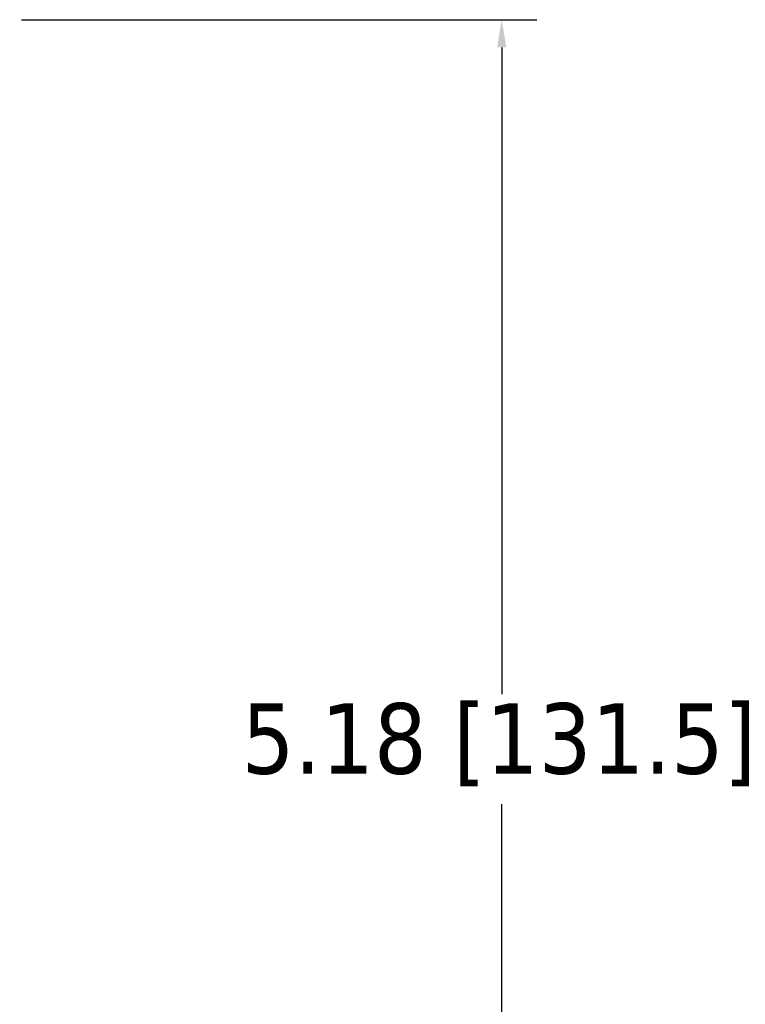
# Model space of a CAD drawing. Header units: inches. Extents: x 1.4 to 53.9, y 1.3 to 58.
# Tile 38 of 227: x 50.2 to 52.8, y 8.3 to 11.8. Entities that reach past the tile are written whole.
import ezdxf

# ---------------------------------------------------------------- set-up
doc = ezdxf.new("R2010")
doc.units = ezdxf.units.IN
doc.header["$MEASUREMENT"] = 0
doc.layers.add('Dimension (ANSI)', color=7, linetype='Continuous', lineweight=25)
doc.styles.add('Note Text (ANSI)', font='tahoma.ttf')
doc.dimstyles.new('Default (ANSI)', dxfattribs={"dimtxt": 0.25, "dimasz": 0.098425, "dimexe": 0.125, "dimexo": 0.0625, "dimgap": 0.031496, "dimtad": 0, "dimtih": 1, "dimtoh": 1, "dimrnd": 1e-08, "dimzin": 4, "dimdsep": 46, "dimtxsty": 'Note Text (ANSI)', "dimcen": 0.09, "dimdle": 0.393701, "dimclrd": 256, "dimclre": 256, "dimclrt": 256, "dimadec": 0, "dimazin": 1, "dimtfac": 1, "dimtofl": 0, "dimtmove": 0, "dimatfit": 3, "dimfxl": 1, "dimtolj": 1, "dimtzin": 4, "dimlwd": -1, "dimlwe": -1, "dimarcsym": 0})

# ---------------------------------------------------------------- blocks, each defined once
blk = doc.blocks.new('*D4')
at = {"layer": 'Defpoints', "color": 0, "transparency": 16777216}
for p in [(50.1927, 11.7652), (51.3302, 6.5901), (51.9576, 6.5901)]:
    blk.add_point(p, dxfattribs=at)
at = {"layer": 'Dimension (ANSI)', "transparency": 16777216}
for p, q in [((50.2552, 11.7652), (52.0826, 11.7652)), ((51.9576, 11.6668), (51.9576, 9.3727)), ((51.9576, 6.6885), (51.9576, 8.9826)), ((51.3927, 6.5901), (52.0826, 6.5901))]:
    blk.add_line(p, q, dxfattribs=at)
for points in [[(51.9412, 11.6668), (51.974, 11.6668), (51.9576, 11.7652)], [(51.9412, 6.6885), (51.974, 6.6885), (51.9576, 6.5901)]]:
    blk.add_solid(points, dxfattribs=at)
at = {"layer": 'Dimension (ANSI)', "transparency": 16777216, "insert": (51.0355, 9.3412), "char_height": 0.25, "attachment_point": 1, "style": 'Note Text (ANSI)'}
blk.add_mtext('\\A1;5.18 [131.5]', dxfattribs=at)

msp = doc.modelspace()

# ---------------------------------------------------------------- dimensions: what is measured, and where the dimension line sits
at = {"layer": 'Dimension (ANSI)'}
dim = msp.add_linear_dim(base=(51.9576, 6.5901), p1=(50.1927, 11.7652), p2=(51.3302, 6.5901), angle=90, dimstyle='Default (ANSI)', override={"dimdec": 2, "dimtp": 0, "dimtm": 0, "dimtdec": 2, "dimatfit": 1}, dxfattribs=at)
dim.commit()
dim.dimension.update_dxf_attribs({"geometry": '*D4', "text_midpoint": (51.9576, 9.1777), "dimtype": 160})

doc.saveas('drawing.dxf')
